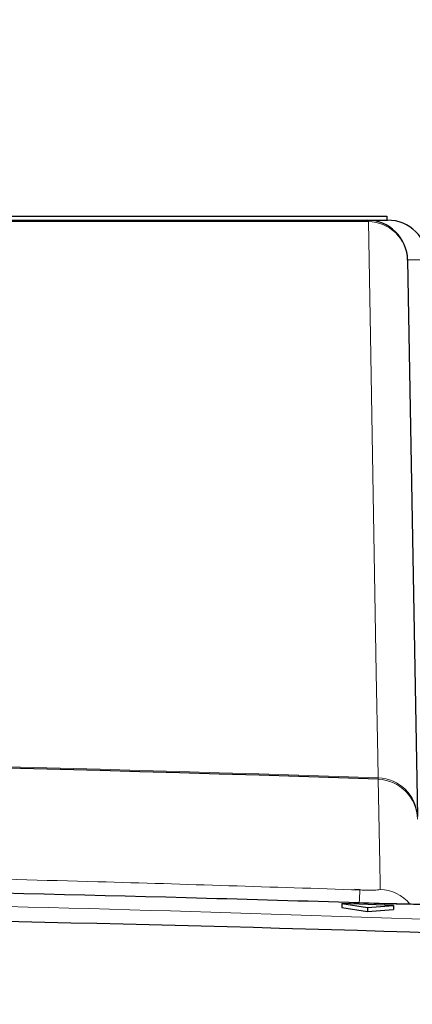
# Paper-space layout 'Blatt3' of a CAD drawing. Header units: millimetres. Extents: x 5 to 418, y 2 to 292.
# Tile 27 of 39: x 225 to 231, y 245 to 261. Entities that reach past the tile are written whole.
import ezdxf

# ---------------------------------------------------------------- set-up
doc = ezdxf.new("R2010")
doc.units = ezdxf.units.MM
doc.layers.add('SLD-0', color=7, linetype='Continuous')
doc.styles.add('SLDTEXTSTYLE1', font='TXT', dxfattribs={"width": 0.605})
doc.dimstyles.new('SLDDIMSTYLE5', dxfattribs={"dimtxt": 3.5, "dimasz": 3.302, "dimexe": 0, "dimexo": 0.0625, "dimgap": 0.875, "dimtad": 1, "dimlfac": 1.5, "dimrnd": 1e-09, "dimzin": 12, "dimdsep": 46, "dimtxsty": 'SLDTEXTSTYLE1', "dimsah": 1, "dimcen": 0.09, "dimadec": 0, "dimazin": 3, "dimtfac": 1, "dimtofl": 0, "dimtmove": 0, "dimatfit": 3, "dimfxl": 1, "dimfrac": 2, "dimtolj": 1, "dimtzin": 12, "dimarcsym": 0})

# ---------------------------------------------------------------- blocks, each defined once
blk = doc.blocks.new('_D_20')
at = {"layer": 'SLD-0', "color": 7}
for p, q in [((146.109, 140.802), (146.109, 272.649)), ((312.109, 140.802), (312.109, 272.649)), ((146.109, 271.649), (312.109, 271.649))]:
    blk.add_line(p, q, dxfattribs=at)
for points in [[(146.109, 271.649), (149.411, 271.141), (149.411, 272.157)], [(312.109, 271.649), (308.807, 272.157), (308.807, 271.141)]]:
    blk.add_solid(points, dxfattribs=at)
at = {"layer": 'SLD-0', "color": 7, "insert": (225.099, 276.16), "char_height": 3.5, "attachment_point": 1, "style": 'SLDTEXTSTYLE1'}
blk.add_mtext('249', dxfattribs=at)

psp = doc.layouts.new('Blatt3')

# ---------------------------------------------------------------- linework, layer by layer
at = {"color": 7, "linetype": 'Continuous', "lineweight": 25}
for p, q in [((218.1095, 258.1352), (230.1095, 258.1352)), ((230.1095, 258.1352), (230.7761, 258.1352)), ((230.7761, 258.1352), (230.7761, 258.0685)), ((230.4534, 258.0685), (230.7877, 258.0685)), ((231.1199, 257.4135), (231.2792, 248.2858)), ((230.0428, 246.8575), (230.0404, 246.791)), ((230.0428, 246.8575), (230.4642, 246.7937)), ((230.889, 246.8273), (230.0428, 246.8575)), ((230.4642, 246.7937), (230.889, 246.8273)), ((230.889, 246.8273), (230.8867, 246.7608)), ((230.0404, 246.791), (230.4618, 246.7272)), ((230.4642, 246.7937), (230.4618, 246.7272)), ((230.4618, 246.7272), (230.8867, 246.7608))]:
    psp.add_line(p, q, dxfattribs=at)
at = {"color": 7, "linetype": 'Continuous', "lineweight": 18}
psp.add_line((230.6369, 248.8962), (230.6354, 248.9177), dxfattribs=at)
at = {"color": 7, "linetype": 'Continuous', "lineweight": 18, "flags": 128}
for points in [[(230.6354, 248.9177), (230.6293, 249.2632), (230.6051, 250.6451), (230.5083, 256.1728), (230.4756, 258.0454)], [(230.6685, 247.0902), (230.6671, 247.1733), (230.6613, 247.5058), (230.6369, 248.8962)]]:
    psp.add_lwpolyline(points, dxfattribs=at)
at = {"color": 7, "linetype": 'Continuous', "lineweight": 25}
for centre, radius, start, end in [((230.4534, 257.4018), 0.6667, 1, 90), ((230.7877, 257.4018), 0.6667, 1, 90), ((209.7761, -341.9315), 591.1958, 87.9778569, 92.0221431)]:
    psp.add_arc(centre, radius, start, end, dxfattribs=at)
at = {"color": 7, "linetype": 'Continuous', "lineweight": 18}
for centre, radius, start, end in [((230.4441, 258.0374), 0.0325, 14.291, 73.44366), ((230.4661, 257.3913), 0.6542, 1.94686, 89.16905), ((209.7761, -341.9315), 591.2173, 87.9780764, 92.0219236), ((230.6254, 248.2636), 0.6542, 1.94592, 89.12568), ((230.6142, 248.2306), 0.6659, 1.05193, 88.04325), ((323.9897, 243.5826), 93.72, 177.860694, 177.988061), ((230.6452, 246.4236), 0.667, 39.7045, 87.99709)]:
    psp.add_arc(centre, radius, start, end, dxfattribs=at)
psp.add_ellipse((230.1209, 257.4018), major_axis=(1.3333, 0.0116), ratio=0.0087242, start_param=0.0000761, end_param=0.72388, dxfattribs=at)
for points, knots in [([(230.4756, 258.0454), (227.0549, 258.0455), (220.2137, 258.0457), (212.1671, 258.0458), (205.2442, 258.0458), (199.4416, 258.0457), (193.6645, 258.0456), (190.2176, 258.0455), (189.0767, 258.0454)], [0, 0, 0, 0, 0.2486467, 0.497289, 0.5811431, 0.7490357, 0.9169292, 1, 1, 1, 1]), ([(219.5949, 247.3583), (219.9656, 247.3519), (222.1138, 247.3147), (225.6942, 247.2332), (228.9031, 247.128), (230.335, 247.0811)], [0, 0, 0, 0, 0.1035199, 0.5999338, 1, 1, 1, 1]), ([(171.2237, 245.8325), (172.1111, 245.8838), (176.5483, 246.14), (188.0968, 246.6773), (205.8825, 247.0661), (227.1584, 246.8843), (241.2973, 246.1819), (248.3285, 245.8325)], [0, 0, 0, 0, 0.03456624, 0.17283554, 0.44954959, 0.72626364, 1, 1, 1, 1]), ([(230.335, 247.0811), (230.3598, 247.0803), (230.4219, 247.0784), (230.5157, 247.0776), (230.6002, 247.0793), (230.6576, 247.0835), (230.6649, 247.088), (230.6685, 247.0902)], [0, 0, 0, 0, 0.1424488, 0.3561852, 0.5704207, 0.7852495, 1, 1, 1, 1]), ([(232.1528, 246.8962), (232.1378, 246.8869), (232.108, 246.8685), (231.8775, 246.8502), (231.5386, 246.8418), (231.1642, 246.8436), (230.9173, 246.8505), (230.8198, 246.8532)], [0, 0, 0, 0, 0.2149317, 0.4298773, 0.6448764, 0.8598859, 1, 1, 1, 1])]:
    psp.add_open_spline(points, degree=3, knots=knots, dxfattribs=at)
at = {"color": 7, "linetype": 'Continuous', "lineweight": 25}
for points, knots in [([(189.0989, 258.0685), (192.5458, 258.0685), (199.4538, 258.0685), (209.8362, 258.0685), (220.1951, 258.0685), (227.0293, 258.0685), (230.4534, 258.0685)], [0, 0, 0, 0, 0.2508222, 0.5026819, 0.7508343, 1, 1, 1, 1]), ([(230.8198, 246.8532), (230.5977, 246.8602), (229.4872, 246.8953), (224.8223, 247.0282), (217.4512, 247.1867), (210.9679, 247.1623), (208.0403, 247.1512)], [0, 0, 0, 0, 0.0292618, 0.1463091, 0.6145126, 1, 1, 1, 1]), ([(230.3289, 247.0828), (230.3133, 247.0833), (230.2879, 247.0842), (230.2638, 247.0854), (230.2546, 247.0859)], [0, 0, 0, 0, 0.61450388, 1, 1, 1, 1]), ([(232.0255, 246.8688), (232.0246, 246.8686), (232.0219, 246.868), (231.9573, 246.8593), (231.7994, 246.8493), (231.4959, 246.8427), (231.1392, 246.8441), (230.9014, 246.8525), (230.8198, 246.8553)], [0, 0, 0, 0, 0.0528426, 0.1658955, 0.3427841, 0.585781, 0.8577928, 1, 1, 1, 1]), ([(248.9642, 245.5761), (245.0236, 245.7871), (236.5261, 246.242), (223.4578, 246.6281), (209.7706, 246.7724), (196.0861, 246.6269), (183.0232, 246.2402), (174.5286, 245.7856), (170.5881, 245.5747)], [0, 0, 0, 0, 0.1509637, 0.3255339, 0.5001042, 0.674574, 0.8490439, 1, 1, 1, 1])]:
    psp.add_open_spline(points, degree=3, knots=knots, dxfattribs=at)

# ---------------------------------------------------------------- dimensions: what is measured, and where the dimension line sits
at = {"layer": 'SLD-0', "color": 7}
dim = psp.add_linear_dim(base=(312.1095, 271.6485), p1=(146.1095, 140.8018), p2=(312.1095, 140.8018), dimstyle='SLDDIMSTYLE5', dxfattribs=at)
dim.commit()
dim.dimension.update_dxf_attribs({"geometry": '_D_20', "text_midpoint": (229.1095, 271.6485), "dimtype": 160})

doc.saveas('drawing.dxf')
